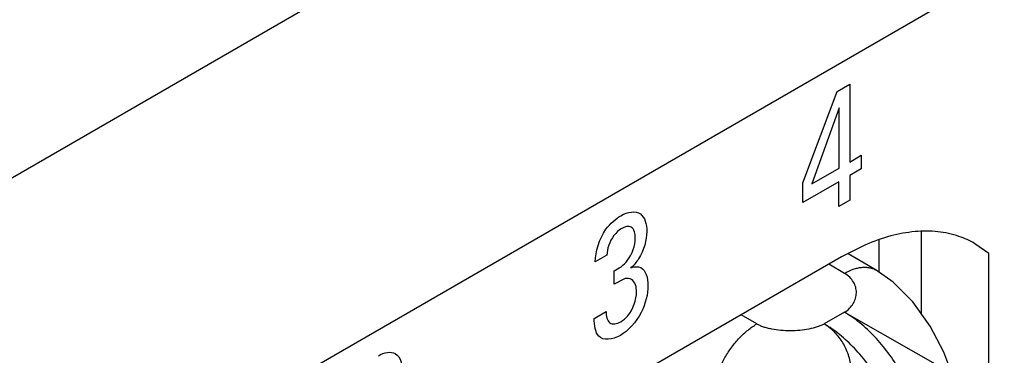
# Model space of a CAD drawing. Header units: inches. Extents: x 0 to 34, y 0 to 22.
# Tile 22 of 145: x 3.8274 to 4.0597, y 15.9239 to 16.003. Entities that reach past the tile are written whole.
import ezdxf

# ---------------------------------------------------------------- set-up
doc = ezdxf.new("R2010")
doc.units = ezdxf.units.IN
doc.header["$LTSCALE"] = 1.87
doc.header["$MEASUREMENT"] = 0
doc.layers.get('0').update_dxf_attribs({"linetype": 'CONTINUOUS'})
doc.layers.add('02___PRT_ALL_AXES', color=7, linetype='CONTINUOUS')
doc.layers.add('ARTWORK', color=7, linetype='CONTINUOUS')

msp = doc.modelspace()

# ---------------------------------------------------------------- linework, layer by layer
at = {"color": 3, "linetype": 'CONTINUOUS'}
for p, q in [((3.4641310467, 15.7570475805), (5.0819772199, 16.6911716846)), ((3.5012541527, 15.6927484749), (5.1191003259, 16.6268725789))]:
    msp.add_line(p, q, dxfattribs=at)
at = {"color": 7, "linetype": 'CONTINUOUS'}
for p, q in [((4.030214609, 15.9434307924), (4.030214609, 15.9510771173)), ((4.0294944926, 15.9439382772), (4.0228439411, 15.9477782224)), ((4.0219944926, 15.9431949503), (4.0182742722, 15.945342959)), ((4.0013116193, 15.9312529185), (3.9975913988, 15.9334009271)), ((4.0219944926, 15.934008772), (4.0172215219, 15.9312529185)), ((4.0219944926, 15.934008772), (4.0472698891, 15.919646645))]:
    msp.add_line(p, q, dxfattribs=at)
msp.add_lwpolyline([(4.0472843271, 15.9196101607), (4.0454520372, 15.9246209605), (4.0422199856, 15.9307351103), (4.0381032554, 15.9364690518), (4.0334627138, 15.9411465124), (4.029486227, 15.9439430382)], dxfattribs=at)
for points, knots in [([(4.0219944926, 15.9431949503), (4.0226520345, 15.9435746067), (4.0236614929, 15.9440552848), (4.0250459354, 15.9444594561), (4.026028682, 15.944625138), (4.0269744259, 15.9446587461), (4.0278741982, 15.9445596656), (4.0287183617, 15.9443274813), (4.0292403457, 15.9440843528), (4.029486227, 15.9439430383)], [0, 0, 0, 0, 0.2892413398, 0.4225061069, 0.5484801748, 0.6678888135, 0.7818781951, 0.8919654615, 1, 1, 1, 1]), ([(4.0219944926, 15.934008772), (4.0224330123, 15.9342795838), (4.0232238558, 15.9348953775), (4.024122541, 15.9360409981), (4.0246718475, 15.9373045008), (4.0248657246, 15.9386262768), (4.02469807, 15.939947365), (4.0241616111, 15.9412068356), (4.0232522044, 15.9423405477), (4.0224439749, 15.9429354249), (4.0219944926, 15.9431949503)], [0, 0, 0, 0, 0.1375004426, 0.2645141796, 0.3845968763, 0.5009326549, 0.6166937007, 0.7354599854, 0.8615326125, 1, 1, 1, 1]), ([(4.0405560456, 15.9018592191), (4.0405560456, 15.9025767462), (4.0404919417, 15.9040454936), (4.0401251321, 15.9070772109), (4.0392158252, 15.910986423), (4.0374994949, 15.9156511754), (4.0352026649, 15.9202012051), (4.0324106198, 15.9244653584), (4.0292289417, 15.9282841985), (4.0262980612, 15.9310263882), (4.0238558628, 15.9328600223), (4.0226159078, 15.9336499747), (4.0219944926, 15.934008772)], [0, 0, 0, 0, 0.0558151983, 0.1142077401, 0.2373722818, 0.3669911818, 0.4999939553, 0.6329975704, 0.762618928, 0.8857873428, 0.9441822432, 1, 1, 1, 1]), ([(3.9907050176, 15.9128817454), (3.9907050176, 15.913720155), (3.990858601, 15.9154648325), (3.9914707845, 15.9180968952), (3.9924515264, 15.9207629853), (3.9937641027, 15.9233628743), (3.9953593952, 15.9257995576), (3.997177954, 15.9279819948), (3.9991513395, 15.9298282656), (4.0005855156, 15.9308336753), (4.0013116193, 15.9312529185)], [0, 0, 0, 0, 0.1141515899, 0.237320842, 0.3669697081, 0.4999939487, 0.6330190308, 0.7626703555, 0.8858434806, 1, 1, 1, 1]), ([(3.9986599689, 15.8991033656), (3.9990851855, 15.898863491), (3.9999699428, 15.8984364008), (4.001845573, 15.8977998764), (4.0043619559, 15.8974192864), (4.0074802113, 15.8976375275), (4.0100578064, 15.8983722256), (4.0120517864, 15.8992889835), (4.0135217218, 15.9001340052), (4.0149464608, 15.9011083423), (4.0163165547, 15.90220067), (4.0173890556, 15.9032123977), (4.0181938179, 15.9040845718), (4.0189625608, 15.9050010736), (4.0198515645, 15.9062137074), (4.0208073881, 15.9077482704), (4.021661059, 15.9093420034), (4.022267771, 15.9107179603), (4.0226762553, 15.9118422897), (4.0230267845, 15.9129760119), (4.023361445, 15.9144120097), (4.0235759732, 15.9158620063), (4.0236845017, 15.9170174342), (4.023751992, 15.9181557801), (4.0237549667, 15.9195615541), (4.0235613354, 15.9217468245), (4.0230322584, 15.9238498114), (4.0221998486, 15.9257903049), (4.0214443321, 15.9271338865), (4.0205593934, 15.9283646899), (4.0195515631, 15.9294690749), (4.0184384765, 15.9304391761), (4.0176345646, 15.9309978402), (4.0172215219, 15.9312529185)], [0, 0, 0, 0, 0.0278921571, 0.0559491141, 0.1129406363, 0.1719131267, 0.2332701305, 0.2648798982, 0.2971352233, 0.3300164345, 0.3634041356, 0.3971474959, 0.414130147, 0.4311812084, 0.4654674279, 0.4999273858, 0.5343915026, 0.5686810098, 0.5857311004, 0.6027111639, 0.6364529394, 0.6698496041, 0.6863715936, 0.7027434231, 0.7349898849, 0.7665786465, 0.827931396, 0.8577772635, 0.8870419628, 0.9158123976, 0.9441985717, 0.9722650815, 1, 1, 1, 1]), ([(4.0172215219, 15.9312529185), (4.0169660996, 15.9311150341), (4.0164217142, 15.9308584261), (4.0152265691, 15.9304159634), (4.0135665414, 15.9299995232), (4.0114400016, 15.9297015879), (4.0092215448, 15.9295965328), (4.0070089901, 15.9296872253), (4.0052186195, 15.9299316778), (4.0038714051, 15.9302380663), (4.0029421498, 15.9305157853), (4.0020883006, 15.9308457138), (4.001558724, 15.9311102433), (4.0013116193, 15.9312529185)], [0, 0, 0, 0, 0.0531359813, 0.1099676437, 0.2330963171, 0.3655140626, 0.5025065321, 0.639102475, 0.7703816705, 0.8326124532, 0.8918769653, 0.9477658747, 1, 1, 1, 1]), ([(4.0357830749, 15.8991033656), (4.0357830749, 15.8998208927), (4.0357189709, 15.9012896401), (4.0353521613, 15.9043213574), (4.0344428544, 15.9082305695), (4.0327265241, 15.9128953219), (4.0304296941, 15.9174453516), (4.0276376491, 15.9217095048), (4.0244559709, 15.925528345), (4.0215250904, 15.9282705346), (4.019082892, 15.9301041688), (4.017842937, 15.9308941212), (4.0172215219, 15.9312529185)], [0, 0, 0, 0, 0.0558151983, 0.1142077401, 0.2373722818, 0.3669911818, 0.4999939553, 0.6329975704, 0.762618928, 0.8857873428, 0.9441822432, 1, 1, 1, 1])]:
    msp.add_open_spline(points, degree=3, knots=knots, dxfattribs=at)
at = {"layer": '02___PRT_ALL_AXES', "color": 7, "linetype": 'CONTINUOUS'}
msp.add_line((4.0401437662, 15.9336269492), (4.0401437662, 15.9530688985), dxfattribs=at)
at = {"layer": '02___PRT_ALL_AXES', "color": 3, "linetype": 'CONTINUOUS'}
for p, q in [((4.0269878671, 15.949949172), (4.0212786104, 15.9470776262)), ((4.0560536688, 15.9478671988), (4.0527782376, 15.9501954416)), ((4.0212786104, 15.9470776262), (3.8633171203, 15.8558726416)), ((4.0560536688, 15.8835701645), (4.0560536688, 15.9478671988))]:
    msp.add_line(p, q, dxfattribs=at)
msp.add_arc((4.0421708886, 15.9318153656), 0.0212241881, 60.0102698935, 71.2216071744, dxfattribs=at)
msp.add_open_spline([(4.0490031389, 15.9519098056), (4.0473958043, 15.9524577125), (4.0439437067, 15.9531955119), (4.0384798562, 15.953192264), (4.0327246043, 15.9521239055), (4.0289122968, 15.9507732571), (4.0269878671, 15.949949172)], degree=3, knots=[0, 0, 0, 0, 0.2256934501, 0.4646217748, 0.7217692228, 1, 1, 1, 1], dxfattribs=at)
at = {"layer": 'ARTWORK', "color": 40, "linetype": 'CONTINUOUS'}
for p, q in [((4.0122109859, 15.9645824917), (4.0203088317, 15.9861156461)), ((4.0203088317, 15.9861156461), (4.0232234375, 15.9877985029)), ((4.0232234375, 15.9877985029), (4.0232234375, 15.9694602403)), ((4.0207109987, 15.9822518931), (4.0142623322, 15.9642862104)), ((4.0207109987, 15.9680095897), (4.0207109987, 15.9822518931)), ((4.0232234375, 15.9694602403), (4.0259539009, 15.9710367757)), ((4.0259539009, 15.9710367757), (4.0259539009, 15.9678729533)), ((4.0142623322, 15.9642862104), (4.0207109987, 15.9680095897)), ((4.0259539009, 15.9678729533), (4.0232234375, 15.966296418)), ((4.0232234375, 15.966296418), (4.0232234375, 15.9604450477)), ((4.0206321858, 15.9648002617), (4.0122109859, 15.9599379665)), ((4.0122109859, 15.9599379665), (4.0122109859, 15.9645824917)), ((4.0206321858, 15.9589488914), (4.0206321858, 15.9648002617)), ((4.0232234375, 15.9604450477), (4.0206321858, 15.9589488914)), ((3.9659448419, 15.9475084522), (3.9632210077, 15.9459357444)), ((3.9676455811, 15.9406480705), (3.9676455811, 15.9438084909)), ((3.9702375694, 15.941946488), (3.9676455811, 15.9406480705)), ((3.9629241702, 15.9325775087), (3.9657864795, 15.9342301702))]:
    msp.add_line(p, q, dxfattribs=at)
for points, knots in [([(3.9632210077, 15.9459357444), (3.9632748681, 15.948249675), (3.964637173, 15.9532264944), (3.9680437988, 15.9560949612), (3.9692682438, 15.9568019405)], [0, 0, 0, 0, 0.6176277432, 1, 1, 1, 1]), ([(3.9692682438, 15.9568019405), (3.9709259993, 15.9577591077), (3.9743898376, 15.9582243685), (3.9753677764, 15.9548092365), (3.9753677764, 15.9530256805)], [0, 0, 0, 0, 0.517658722, 1, 1, 1, 1]), ([(3.9693470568, 15.9537252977), (3.9681766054, 15.9530494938), (3.9662725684, 15.9505020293), (3.9659964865, 15.9482495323), (3.9659448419, 15.9475084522)], [0, 0, 0, 0, 0.6543942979, 1, 1, 1, 1]), ([(3.9726439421, 15.9513764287), (3.9726439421, 15.9525254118), (3.9722040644, 15.9546895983), (3.9701798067, 15.9542061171), (3.9693470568, 15.9537252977)], [0, 0, 0, 0, 0.5444052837, 1, 1, 1, 1]), ([(3.9676455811, 15.9438084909), (3.968720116, 15.9442927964), (3.9714031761, 15.9460056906), (3.9726439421, 15.9498537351), (3.9726439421, 15.9513764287)], [0, 0, 0, 0, 0.4504625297, 1, 1, 1, 1]), ([(3.9753677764, 15.9530256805), (3.9753677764, 15.951115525), (3.9744567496, 15.947587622), (3.9722922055, 15.945103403), (3.9716414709, 15.9445167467)], [0, 0, 0, 0, 0.7099418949, 1, 1, 1, 1]), ([(3.9716414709, 15.9445167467), (3.9724842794, 15.944829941), (3.9748947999, 15.9449361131), (3.9756380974, 15.9421380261), (3.9756380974, 15.9402679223)], [0, 0, 0, 0, 0.3457966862, 1, 1, 1, 1]), ([(3.9729407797, 15.9387487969), (3.9729407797, 15.9393832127), (3.9727845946, 15.9412819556), (3.9713676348, 15.9422495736), (3.9702375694, 15.941946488)], [0, 0, 0, 0, 0.3195677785, 1, 1, 1, 1]), ([(3.9756380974, 15.9402679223), (3.9756380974, 15.9383647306), (3.9745839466, 15.9335504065), (3.97094034, 15.9295957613), (3.9691555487, 15.9285652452)], [0, 0, 0, 0, 0.4801159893, 1, 1, 1, 1]), ([(3.9692152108, 15.9317975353), (3.9697900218, 15.9321294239), (3.9718831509, 15.9337272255), (3.9729407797, 15.9370898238), (3.9729407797, 15.9387487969)], [0, 0, 0, 0, 0.2857523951, 1, 1, 1, 1]), ([(3.9657864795, 15.9342301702), (3.9657750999, 15.933117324), (3.966198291, 15.9309253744), (3.9682822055, 15.9312588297), (3.9692152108, 15.9317975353)], [0, 0, 0, 0, 0.5066509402, 1, 1, 1, 1]), ([(3.9120456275, 15.923762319), (3.9134619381, 15.924580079), (3.9169914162, 15.9251780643), (3.9178218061, 15.9213686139), (3.9178218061, 15.9192167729)], [0, 0, 0, 0, 0.431812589, 1, 1, 1, 1])]:
    msp.add_open_spline(points, degree=3, knots=knots, dxfattribs=at)
for points in [[(3.9640319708, 15.9284161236), (3.9632021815, 15.9292878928), (3.9629628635, 15.9309442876), (3.9629241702, 15.9325775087)], [(3.9691555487, 15.9285652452), (3.9672649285, 15.9274736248), (3.9651042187, 15.9272372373), (3.9640319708, 15.9284161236)]]:
    msp.add_open_spline(points, degree=3, dxfattribs=at)

doc.saveas('drawing.dxf')
